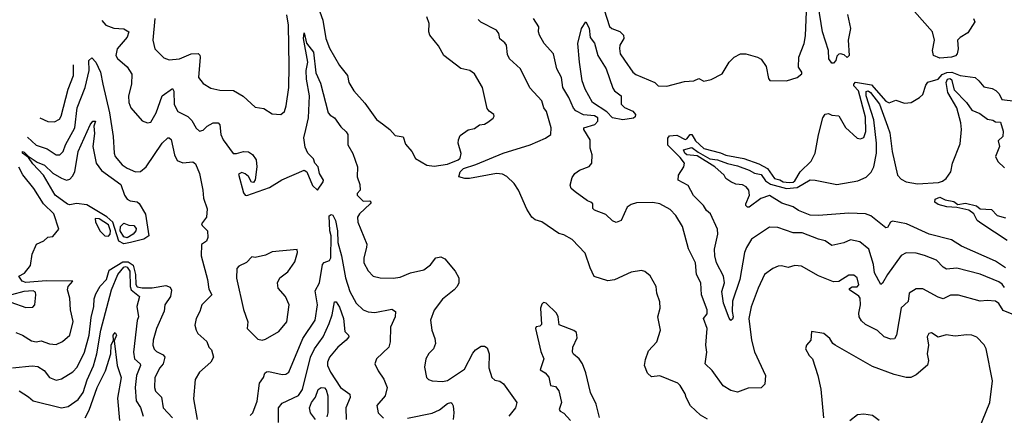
# Model space of a CAD drawing. Extents: x 1246230 to 1426786, y 660032 to 763141.
# Tile 165 of 256: x 1287648 to 1293487, y 724170 to 726517. Entities that reach past the tile are written whole.
import ezdxf

# ---------------------------------------------------------------- set-up
doc = ezdxf.new("R2010")
doc.units = 0

msp = doc.modelspace()

# ---------------------------------------------------------------- linework, layer by layer
at = {"layer": '0CON10XD'}
for points in [[(1289374.7, 726714.7), (1289446.2, 726515), (1289463.2, 726405), (1289485, 726348), (1289545, 726246.2), (1289591.4, 726185), (1289600, 726145), (1289630, 726095), (1289695, 726021.2), (1289764, 725925), (1289799.7, 725899.7), (1289843.8, 725865), (1289875, 725830.8), (1289922.5, 725822.5), (1289935, 725778.8), (1289973.8, 725735), (1289995, 725693.8), (1290063.4, 725653.4), (1290105, 725648.1), (1290185, 725660), (1290249.2, 725685), (1290260, 725695), (1290266.4, 725723.6), (1290249.2, 725785), (1290250, 725805), (1290260.8, 725829.2), (1290306.7, 725863.3), (1290345, 725870.8), (1290375, 725893.3), (1290405, 725897.5), (1290425, 725908.8), (1290456.6, 725933.4), (1290462, 725945), (1290460, 725955), (1290431.2, 725975), (1290420.9, 725990.9), (1290391.9, 726115), (1290345.4, 726195.4), (1290316.6, 726216.6), (1290265, 726227.5), (1290162.5, 726305), (1290131.7, 726361.7), (1290080, 726425), (1290074.2, 726445), (1290077.1, 726495), (1290062.5, 726535)], [(1291114.6, 726575), (1291145, 726476.2), (1291158.8, 726465), (1291206.2, 726446.2), (1291228, 726425), (1291230, 726405), (1291206.7, 726365), (1291205.5, 726345.5), (1291208.6, 726315), (1291235, 726276.2), (1291285, 726206.2), (1291302.4, 726192.4), (1291415.4, 726145.4), (1291435, 726124.4), (1291485, 726122.6), (1291589.8, 726150.2), (1291646.2, 726155), (1291675, 726168.1), (1291705, 726153.1), (1291747.9, 726162.1), (1291813.9, 726196.1), (1291855, 726265.6), (1291885, 726295.5), (1291923.3, 726315), (1291955, 726315.4), (1292023.3, 726295), (1292045, 726281.9), (1292075, 726238.8), (1292088, 726168), (1292096.7, 726156.7), (1292195, 726153.6), (1292258.5, 726175), (1292285.8, 726195), (1292286, 726205), (1292267.5, 726235), (1292267.8, 726295), (1292300.5, 726375), (1292309.1, 726420.9), (1292315.2, 726564.8)], [(1292475, 726258.6), (1292465, 726260), (1292446.3, 726285), (1292444.8, 726335), (1292408.7, 726445), (1292383.2, 726605)], [(1293105, 726288.3), (1293068.2, 726305), (1293061.2, 726335), (1293072.5, 726395), (1293061.1, 726445), (1292954.8, 726564.8)], [(1288134.3, 726512.5), (1288158.9, 726485), (1288206.8, 726466.8), (1288265, 726462.1), (1288295.4, 726445.4), (1288285.9, 726414.1), (1288226.5, 726345), (1288218.9, 726305), (1288227.4, 726287.4), (1288285, 726237.1), (1288313.5, 726193.5), (1288311.5, 726135), (1288293.5, 726065), (1288294.5, 726025), (1288306.7, 725995), (1288375, 725917.5), (1288405, 725904.4), (1288425, 725910), (1288457.9, 725965), (1288493.4, 726065), (1288555, 726108.1), (1288562.5, 726092.5), (1288564.3, 726014.3), (1288585, 725973.3), (1288645, 725942.3), (1288668.3, 725918.3), (1288695, 725874.2), (1288715, 725855.8), (1288735, 725860.8), (1288760, 725885), (1288795, 725904.5), (1288825.4, 725905.4), (1288835, 725892.5), (1288840, 725835), (1288854, 725805), (1288913.7, 725723.7), (1288932.7, 725722.7), (1288975, 725734.5), (1289005, 725732.9), (1289027.7, 725717.7), (1289050, 725685), (1289054.7, 725645), (1289045, 725567.5), (1289035, 725550.8), (1289022.4, 725552.4), (1289005, 725587.5), (1288985, 725602.5), (1288965, 725610), (1288945, 725600), (1288975, 725488.8), (1288985, 725475.6), (1288995, 725474.2), (1289129.2, 725520.8), (1289202.7, 725567.3), (1289335, 725625.2), (1289350.8, 725615), (1289383.6, 725533.6), (1289415, 725505.6), (1289448.6, 725555), (1289448.8, 725565), (1289425.2, 725605.2), (1289418.1, 725645), (1289397.6, 725665), (1289390.6, 725690.6), (1289356.1, 725725), (1289340.9, 725760.9), (1289333.9, 725816.1), (1289344.3, 725865), (1289361.4, 725935), (1289366.3, 726065), (1289348.4, 726165), (1289346.1, 726215), (1289356.6, 726265), (1289330.4, 726405), (1289335, 726439.2), (1289348.1, 726378.1), (1289389.6, 726325), (1289405, 726202), (1289431.2, 726141.2), (1289477.8, 725965), (1289489.8, 725949.8), (1289515, 725934.7), (1289551.9, 725881.9), (1289585, 725852.2), (1289593.1, 725835), (1289593.2, 725775), (1289623.8, 725723.8), (1289651.2, 725645), (1289650, 725585), (1289665, 725540), (1289667.5, 725505), (1289650, 725485), (1289650, 725475), (1289685, 725440), (1289725, 725442.5), (1289732.5, 725435), (1289725.8, 725424.2), (1289663.3, 725365), (1289652, 725345), (1289652.5, 725315), (1289705.7, 725185.7), (1289705.6, 725165), (1289688.5, 725105), (1289689.5, 725075), (1289715, 725027.5), (1289745, 724995.6), (1289785, 724984.5), (1289863.3, 724983.3), (1289905, 724990), (1289965, 725014.4), (1290045, 725032.2), (1290085, 725062.2), (1290115, 725104.3), (1290145, 725110.6), (1290168.7, 725098.7), (1290230, 725025), (1290252, 724985), (1290252, 724955), (1290243.1, 724935), (1290225, 724913.3), (1290155, 724859.2), (1290105, 724793.8), (1290084.3, 724735), (1290091.9, 724675), (1290110.6, 724625), (1290113.1, 724595), (1290101.4, 724565), (1290073.6, 724536.4), (1290055.7, 724505), (1290048.9, 724455), (1290060, 724395), (1290072.4, 724382.4), (1290094.4, 724374.4), (1290155, 724370.6), (1290185, 724376.9), (1290285, 724444.5), (1290335, 724538.6), (1290351.9, 724558.1), (1290385, 724579.4), (1290405, 724580.6), (1290420, 724570), (1290431.5, 724535), (1290431.1, 724451.1), (1290447.5, 724395), (1290465, 724379.2), (1290495, 724373.1), (1290517.2, 724357.2), (1290597.1, 724245), (1290588.9, 724215), (1290549.5, 724165)], [(1288448.8, 726525), (1288436.9, 726395), (1288450, 726345), (1288501.7, 726291.7), (1288535, 726278.1), (1288595, 726285.6), (1288664.7, 726315.3), (1288706.2, 726316.2), (1288716.1, 726306.1), (1288717.3, 726295), (1288708.6, 726175), (1288735, 726139.2), (1288781.5, 726111.5), (1288835, 726098.8), (1288915, 726097.5), (1288972.5, 726062.5), (1289045, 725998.6), (1289095, 725990.8), (1289145, 725958.6), (1289196.4, 725953.6), (1289218.3, 725971.7), (1289228.1, 726005), (1289244.5, 726115), (1289246.7, 726243.3), (1289241.2, 726485), (1289232.9, 726545)], [(1291726.4, 724146.4), (1291685, 724170), (1291626, 724225), (1291600, 724275), (1291595, 724296.7), (1291565, 724346.7), (1291550.3, 724360.3), (1291445, 724404.3), (1291395, 724398.8), (1291370.6, 724420.6), (1291353.8, 724465), (1291358.8, 724501.2), (1291377.8, 724552.2), (1291426, 724605), (1291447.8, 724675), (1291431.9, 724755), (1291445.4, 724804.6), (1291443.6, 724843.6), (1291425.6, 724895), (1291422.9, 724935), (1291386.6, 724996.6), (1291355, 725023.3), (1291335, 725028.8), (1291275, 725020), (1291175, 724974.5), (1291135, 724968.6), (1291055, 724992.9), (1291031.5, 725045), (1291002, 725132), (1290925, 725212.9), (1290875, 725241.4), (1290845, 725249.1), (1290745, 725316.9), (1290705, 725330), (1290684.9, 725344.9), (1290655, 725393.6), (1290606.4, 725505), (1290580, 725545), (1290536.5, 725586.5), (1290510.4, 725600.4), (1290475, 725603.6), (1290315, 725574.5), (1290287.5, 725575), (1290252.5, 725585), (1290260, 725615), (1290280, 725635), (1290352.5, 725657.5), (1290515.6, 725725), (1290675, 725775.4), (1290767.1, 725815), (1290797.8, 725835), (1290800, 725875), (1290771.5, 725971.5), (1290756.7, 725995), (1290744.6, 726035), (1290672.4, 726112.4), (1290618.6, 726225), (1290552, 726285), (1290540.9, 726310.9), (1290534.4, 726365), (1290525, 726380), (1290494.5, 726404.5), (1290489.2, 726435), (1290476, 726455), (1290382.1, 726502.1), (1290367.6, 726517.6)], [(1292568.8, 724921.2), (1292585, 724932.9), (1292615, 724932.2), (1292625, 724943.3), (1292614.2, 724985), (1292595, 725002), (1292565, 725001.4), (1292505, 724964.2), (1292475, 724961.5), (1292385, 724998.1), (1292285, 725054.3), (1292245, 725058.6), (1292205, 725047.5), (1292165, 725057.1), (1292145.8, 725054.2), (1292115, 725040), (1292065.8, 725005), (1292026.7, 724925), (1291986.7, 724813.3), (1291972.9, 724745), (1291987.9, 724615), (1292005.5, 724545.5), (1292071.8, 724405), (1292067.3, 724355), (1292045, 724333.5), (1291968.3, 724331.7), (1291905, 724306.7), (1291865, 724317.5), (1291820.8, 724345), (1291754.3, 724435), (1291714.2, 724475), (1291723.8, 724545), (1291718, 724585), (1291725.5, 724684.5), (1291704.2, 724745), (1291725, 724771.2), (1291725.9, 724795), (1291691.9, 724885), (1291687.5, 724955), (1291661.2, 725005), (1291656.5, 725075), (1291615, 725156.7), (1291579.2, 725289.2), (1291538.9, 725355), (1291505, 725390.5), (1291445, 725424.5), (1291402, 725432), (1291305, 725430), (1291275, 725421.5), (1291251.5, 725405), (1291215, 725325.8), (1291185, 725314.5), (1291164.6, 725324.6), (1291125, 725361.8), (1291056.2, 725386.2), (1291046.9, 725396.9), (1291047.5, 725425), (1291035, 725434.3), (1291015, 725442.2), (1290942.1, 725495), (1290917.8, 725515), (1290911.8, 725535), (1290925, 725581.2), (1290939.4, 725605), (1290968.8, 725625), (1291025, 725646.2), (1291041.2, 725665), (1291042.9, 725715), (1291031.2, 725755), (1291031.2, 725805), (1290993.8, 725865), (1290993.8, 725875), (1291058, 725895), (1291076.2, 725915), (1291076.5, 725935), (1291057, 725947), (1290992.3, 725952.3), (1290946.2, 725976.2), (1290931.6, 725991.6), (1290904.7, 726055), (1290870, 726115), (1290860.2, 726175), (1290833.6, 726225), (1290814.7, 726314.7), (1290758.2, 726375), (1290730.4, 726425), (1290724.5, 726445), (1290726.7, 726475), (1290694.5, 726525)], [(1292558.3, 726548.3), (1292574.2, 726465), (1292561.2, 726395), (1292566.7, 726305), (1292555, 726292.5), (1292537.7, 726307.7), (1292515, 726313.8), (1292505, 726312), (1292495, 726300), (1292488, 726275), (1292475, 726258.6)], [(1293305.6, 726525), (1293312.2, 726505), (1293270.8, 726439.2), (1293225, 726410.8), (1293210, 726395), (1293213.4, 726345), (1293207.8, 726315), (1293197.2, 726302.8), (1293175, 726294.5), (1293105, 726288.3)], [(1291225, 725923.8), (1291164, 725935), (1291131, 725971), (1291045, 726026.2), (1291001.4, 726105), (1290984.7, 726155), (1290967.1, 726265), (1290958.6, 726375), (1290978.9, 726465), (1291005, 726504.4), (1291026, 726466), (1291031.7, 726411.7), (1291057.2, 726377.2), (1291077.4, 726305), (1291126.3, 726226.4), (1291165, 726110), (1291175, 726094.2), (1291214.6, 726065), (1291214.9, 726015), (1291235, 725996.4), (1291285, 725973.8), (1291300.5, 725955), (1291298.7, 725941.3), (1291287.6, 725932.4), (1291225, 725923.8)], [(1287693.9, 725820), (1287745, 725772.4), (1287810.2, 725750.2), (1287865, 725715.6), (1287885, 725714.3), (1287905, 725734.2), (1287919.4, 725775), (1287974.6, 725875.4), (1287989.3, 725995), (1288035.2, 726115), (1288059.7, 726215), (1288057.5, 726275), (1288075, 726290), (1288100, 726265), (1288126.2, 726205), (1288141.2, 726135), (1288180.6, 725965), (1288202.7, 725825), (1288207.9, 725725), (1288214.7, 725704.7), (1288255, 725656.5), (1288285, 725635.4), (1288335, 725614.5), (1288365, 725616.4), (1288396.9, 725645), (1288493.1, 725785), (1288525.6, 725815.6), (1288535, 725815.6), (1288546, 725806), (1288566.4, 725715), (1288581.7, 725681.7), (1288615, 725668.1), (1288675, 725674.2), (1288691.3, 725661.3), (1288713.3, 725605), (1288733.7, 725505), (1288737.2, 725457.2), (1288759.3, 725395), (1288755.4, 725344.6), (1288726.7, 725305), (1288730, 725295), (1288762.5, 725265), (1288763.3, 725225), (1288755, 725203.3), (1288726.1, 725183.9), (1288723.8, 725115), (1288760.9, 724975), (1288768.9, 724918.9), (1288787.1, 724885), (1288727.1, 724825), (1288715.5, 724785), (1288694.5, 724745), (1288686.7, 724705), (1288693.5, 724675), (1288705, 724656), (1288758.3, 724608.3), (1288770, 724575), (1288785, 724557.5), (1288797.9, 724515), (1288781.1, 724485), (1288713.8, 724426.2), (1288688.5, 724381.5), (1288678.5, 724268.5), (1288701.3, 724145)], [(1287766.6, 725934.4), (1287815, 725913.3), (1287855, 725911.9), (1287883.9, 725926.1), (1287894.7, 725945.3), (1287936.1, 726105), (1287967.3, 726185), (1287967, 726249.5)], [(1293488.8, 724928.8), (1293475, 724948.6), (1293455, 724961.9), (1293345, 725007.2), (1293205, 725043.3), (1293145, 725037.5), (1293125, 725049.1), (1293085, 725089.6), (1293015, 725118.5), (1292965, 725131.1), (1292905, 725132.9), (1292875, 725118.9), (1292794.2, 725005.8), (1292765, 724954), (1292755, 724946.7), (1292718.2, 725015), (1292711.6, 725065), (1292684.6, 725155), (1292629.6, 725199.6), (1292575, 725211.8), (1292535, 725192.9), (1292465, 725178.1), (1292425, 725205.5), (1292385.6, 725214.4), (1292288.2, 725251.8), (1292235, 725252.9), (1292145, 725283.8), (1292095, 725285.4), (1291988.1, 725215), (1291957.4, 725165), (1291946.7, 725135), (1291919.2, 724975), (1291875, 724847.5), (1291873.3, 724785), (1291880, 724755), (1291875, 724740), (1291865, 724733.1), (1291855, 724745.8), (1291822.8, 724835), (1291811.7, 724905), (1291827.7, 724955), (1291822.7, 724995), (1291780.3, 725075), (1291770.9, 725115), (1291768, 725155), (1291787.6, 725245), (1291786.5, 725275), (1291744.7, 725364.7), (1291720.6, 725385), (1291703.1, 725415), (1291645, 725474.2), (1291613.3, 725533.3), (1291552.9, 725565), (1291554.5, 725594.5), (1291586.4, 725643.6), (1291590.7, 725665), (1291565, 725700), (1291492.3, 725772.3), (1291491.1, 725815), (1291501.3, 725828.7), (1291545, 725832.8), (1291595, 725806.8), (1291605, 725810.7), (1291625, 725836.5), (1291635, 725835.7), (1291655, 725798.4), (1291705, 725753.1), (1291805, 725728.1), (1291836.5, 725713.5), (1291942.9, 725692.9), (1292031.4, 725661.4), (1292083.4, 725633.4), (1292125, 725574.4), (1292156.6, 725566.6), (1292175, 725554.8), (1292211.3, 725551.3), (1292235, 725553.7), (1292245, 725560.8), (1292276.3, 725613.7), (1292342.5, 725677.5), (1292365.7, 725725), (1292385.5, 725834.5), (1292411.1, 725935), (1292425, 725955.8), (1292445, 725960), (1292465, 725950.8), (1292506.4, 725946.4), (1292545, 725877.5), (1292613.9, 725813.9), (1292635, 725810), (1292655, 725818.8), (1292667, 725853), (1292665, 725939.2), (1292622, 726095), (1292594.6, 726125), (1292594.7, 726135.3), (1292605, 726145.7), (1292699.7, 726129.7), (1292785, 726034.5), (1292805, 726023.8), (1292845, 726039.2), (1292895, 726021), (1292935, 726025.7), (1292985.1, 726054.9), (1293005, 726073.2), (1293021.8, 726128.2), (1293034.5, 726145.5), (1293095, 726163.3), (1293118, 726192), (1293146.2, 726203.8), (1293175.6, 726205.6), (1293225, 726186.9), (1293314, 726174), (1293336.9, 726155), (1293365, 726118), (1293415, 726109.4), (1293437.9, 726097.9), (1293457.8, 726077.8), (1293473.5, 726043.5), (1293553.8, 726033.8)], [(1293495, 725045.7), (1293435, 725085.3), (1293234, 725174), (1293175, 725210.8), (1293040.8, 725245), (1292907.5, 725305), (1292825, 725322.5), (1292813.4, 725316.6), (1292795, 725284.3), (1292785, 725281.4), (1292695, 725353.8), (1292664.2, 725365), (1292565, 725368.5), (1292385, 725354.7), (1292335, 725358.1), (1292266, 725385), (1292235, 725406.5), (1292168.3, 725428.3), (1292095, 725474.3), (1292043.9, 725456.1), (1291975, 725405.6), (1291964, 725404), (1291953.8, 725413.8), (1291954.5, 725425), (1291977.1, 725475), (1291971.4, 725505), (1291956.2, 725526.2), (1291935, 725536.7), (1291895, 725540.6), (1291866.2, 725555), (1291836.7, 725575), (1291826.7, 725595), (1291771.5, 725645), (1291665, 725710.3), (1291605, 725715.4), (1291593, 725725), (1291584.6, 725745), (1291635, 725758.2), (1291671, 725731), (1291741.7, 725691.7), (1291787.1, 725685), (1291845, 725663.3), (1291905, 725650), (1291975, 725624.3), (1292005, 725606.4), (1292045, 725599.3), (1292070.5, 725560.5), (1292100.9, 725540.9), (1292195, 725514.6), (1292258.9, 725521.1), (1292335, 725566), (1292365, 725565.4), (1292495, 725539.5), (1292618.3, 725561.7), (1292667.3, 725582.7), (1292698.4, 725611.6), (1292712.6, 725645), (1292729, 725725), (1292729.6, 725785), (1292712.6, 725922.6), (1292668.9, 726065), (1292668.9, 726091.1), (1292679.4, 726095), (1292694.4, 726085), (1292746.6, 726015), (1292794.4, 725884.4), (1292809, 725845), (1292821.8, 725735), (1292854.1, 725595), (1292875, 725571.8), (1292905, 725556), (1292972.3, 725542.3), (1293098, 725552), (1293121, 725559), (1293142.5, 725575), (1293170, 725615), (1293179.8, 725665), (1293225, 725780.8), (1293232.7, 725865), (1293228.7, 725905), (1293206.7, 725995), (1293151.8, 726085), (1293143.1, 726145), (1293149.5, 726165), (1293165, 726168.6), (1293175, 726161.6), (1293190.9, 726100.9), (1293263.1, 726025), (1293295, 725979.8), (1293341.3, 725961.3), (1293387.5, 725927.5), (1293419.6, 725920.4), (1293435, 725911.9), (1293465, 725908.8), (1293481.4, 725855), (1293479.5, 725825), (1293451.1, 725798.9), (1293457.9, 725765), (1293435.5, 725705), (1293448.1, 725675), (1293488.1, 725638.1)], [(1288265, 725186.4), (1288235, 725203.6), (1288199.5, 725315), (1288165, 725346.6), (1288045, 725417.9), (1287985, 725426.4), (1287945, 725419), (1287932.1, 725422.1), (1287857.7, 725475), (1287788.6, 725595), (1287725, 725660.9), (1287700, 725700), (1287663.8, 725725), (1287664.6, 725735.4), (1287675, 725731.1), (1287697.8, 725707.8), (1287751.6, 725671.6), (1287795, 725654.1), (1287845, 725606.2), (1287895, 725576.2), (1287925, 725565.9), (1287945, 725571.1), (1287961.8, 725588.2), (1287975.2, 725615), (1287995.1, 725734.9), (1288065, 725894), (1288082.2, 725915), (1288096.5, 725915), (1288087.3, 725885), (1288091.7, 725841.7), (1288082.5, 725765), (1288100.6, 725665), (1288132.7, 725622.7), (1288248.3, 725538.3), (1288269.7, 725475), (1288285, 725452.2), (1288303.1, 725443.1), (1288345, 725436.1), (1288357.3, 725427.3), (1288393.6, 725363.6), (1288413.5, 725235), (1288384.7, 725215), (1288305, 725194.3), (1288265, 725186.4)], [(1287625, 724660.8), (1287665.2, 724645.2), (1287717.5, 724612.5), (1287745, 724606.2), (1287775, 724611.8), (1287825, 724593.8), (1287865, 724590.6), (1287902.6, 724607.4), (1287945.8, 724645), (1287965.4, 724725.4), (1287949.4, 724795), (1287944.4, 724865), (1287930.8, 724915), (1287936.2, 724935), (1287962.5, 724965), (1287805, 724967.2), (1287685, 724957.5), (1287663.3, 724965), (1287642.5, 724995), (1287676.8, 725013.2), (1287712.2, 725057.8), (1287721.4, 725125), (1287747.5, 725185), (1287790, 725205), (1287815, 725227.5), (1287845, 725230), (1287880, 725275), (1287849.4, 725365), (1287789.2, 725425), (1287731.8, 725515), (1287666.9, 725596.9), (1287642.7, 725642.7)], [(1293505, 725206.7), (1293353.3, 725305), (1293326.2, 725325), (1293306.9, 725365), (1293276.6, 725386.6), (1293205, 725403.3), (1293146.4, 725406.4), (1293095, 725420), (1293075.5, 725435), (1293077.5, 725452.5), (1293105, 725463.8), (1293137.4, 725447.4), (1293188.2, 725438.2), (1293211.3, 725421.3), (1293258.2, 725428.2), (1293321.7, 725411.7), (1293345, 725394.6), (1293410.8, 725390.8), (1293445, 725354.6), (1293495, 725340.8)], [(1289015, 724168.5), (1289030.6, 724185), (1289056.2, 724253.8), (1289069.7, 724360.3), (1289093.3, 724395), (1289101.1, 724418.9), (1289111.8, 724428.2), (1289125, 724429.6), (1289205, 724411.1), (1289225.5, 724414.5), (1289243.6, 724426.4), (1289326.2, 724625), (1289399.7, 724735), (1289414.7, 724825), (1289400.9, 724909.1), (1289425.9, 724955), (1289443.8, 725065), (1289454, 725076), (1289485, 725088.5), (1289493.8, 725105), (1289494.9, 725234.9), (1289486.3, 725265), (1289484.1, 725354.1), (1289495, 725361.1), (1289505, 725357.7), (1289520, 725325), (1289532.9, 725265), (1289534.4, 725194.4), (1289556.5, 725116.5), (1289580.7, 724985), (1289605, 724903.8), (1289643.8, 724835), (1289685, 724796.5), (1289715, 724783.1), (1289755, 724779.8), (1289855, 724799.4), (1289877.5, 724785), (1289875.5, 724755), (1289847.9, 724692.1), (1289845.6, 724605), (1289837.8, 724575), (1289764, 724505), (1289753.3, 724475), (1289773.4, 724433.4), (1289808.1, 724385), (1289827.5, 724335), (1289815.6, 724285), (1289765, 724227.5), (1289773.8, 724185), (1289805, 724152.9)], [(1288175, 725233.1), (1288184.8, 725245.2), (1288186.1, 725263.9), (1288175, 725300.6), (1288120, 725335), (1288095, 725336.9), (1288096.7, 725315), (1288125, 725262.6), (1288153.6, 725235), (1288175, 725233.1)], [(1288285, 725223.1), (1288265, 725229.5), (1288243.9, 725265), (1288245, 725290.6), (1288265, 725310), (1288295, 725297.1), (1288325, 725295.5), (1288338.2, 725278.2), (1288336.2, 725265), (1288320, 725245), (1288285, 725223.1)], [(1289085, 724616.5), (1289105, 724622.5), (1289185, 724667.1), (1289232.1, 724725), (1289245.8, 724825.8), (1289225, 724873.8), (1289180.8, 724925), (1289177.1, 724955), (1289190.8, 724985), (1289238.7, 725021.3), (1289279.7, 725080.3), (1289296.2, 725136.2), (1289293.6, 725153.6), (1289145, 725139.1), (1289105, 725120), (1289045, 725106.8), (1289025, 725109.4), (1288993.4, 725076.6), (1288947.9, 725055), (1288935, 725040), (1288934, 724984), (1288975, 724798.5), (1289000.3, 724725), (1288997.8, 724685), (1289061.1, 724621.1), (1289085, 724616.5)], [(1287605, 724450.8), (1287722.4, 724462.4), (1287755, 724459.5), (1287793.1, 724435), (1287825, 724394.4), (1287865, 724378.6), (1287895, 724385.6), (1287963.1, 724426.9), (1287988.8, 724455), (1288032, 724545), (1288059.7, 724645), (1288070.7, 724749.3), (1288087.7, 724815), (1288088.7, 724861.3), (1288099.4, 724890.6), (1288124.4, 724935.6), (1288161.8, 724975), (1288178.5, 725031.5), (1288259.4, 725080.6), (1288290.2, 725080.2), (1288321, 725061), (1288334.9, 725005), (1288335.9, 724945.9), (1288345, 724932.1), (1288374.7, 724925.3), (1288434.1, 724925.9), (1288515, 724940.8), (1288540.7, 724930.7), (1288547.7, 724912.3), (1288541.3, 724875), (1288509.4, 724825), (1288505, 724786.7), (1288460, 724685), (1288439.6, 724615), (1288437.9, 724585), (1288445, 724562.9), (1288458.9, 724548.9), (1288498.7, 724528.7), (1288508, 724515), (1288499.1, 724475), (1288478.6, 724451.4), (1288448.5, 724395), (1288447.7, 724335), (1288453.5, 724313.5), (1288488.3, 724278.3), (1288497.8, 724215), (1288554.5, 724154.5)], [(1287644, 724314), (1287699.6, 724279.6), (1287727.5, 724255), (1287895, 724214.2), (1287935, 724222.2), (1287995, 724262.9), (1288025, 724305.6), (1288048.8, 724381.2), (1288086.2, 724463.8), (1288105.4, 724534.6), (1288129.3, 724675), (1288192.8, 724915), (1288229.3, 725005), (1288265, 725048.1), (1288275, 725052.1), (1288285, 725047.9), (1288301.6, 725025), (1288302.2, 724935), (1288308.3, 724915), (1288358.9, 724875), (1288343.2, 724815), (1288352.3, 724755), (1288345, 724732.5), (1288321.9, 724545), (1288329.1, 724505), (1288362.3, 724475), (1288364.7, 724465), (1288339.8, 724405), (1288332.5, 724335), (1288338.9, 724255), (1288365.2, 724215.2), (1288380.4, 724165)], [(1287685, 724809.1), (1287725, 724811.4), (1287737.1, 724825), (1287744.5, 724885), (1287740.7, 724900.7), (1287728.1, 724908.1), (1287671.5, 724905), (1287599.1, 724885), (1287533.3, 724855), (1287595, 724841.5), (1287685, 724809.1)], [(1293544.6, 724765), (1293481, 724791), (1293455, 724832.5), (1293435, 724847.2), (1293385, 724850.9), (1293345, 724846.7), (1293215, 724882.9), (1293168.2, 724881.8), (1293125, 724861.5), (1293095, 724870), (1293005, 724919.2), (1292965, 724919.4), (1292924, 724895), (1292917.1, 724845), (1292875, 724807.5), (1292848.5, 724645), (1292836, 724624), (1292815, 724620.8), (1292775, 724634.6), (1292735, 724673.6), (1292665, 724708.8), (1292639.5, 724729.5), (1292626.1, 724755), (1292623.9, 724775), (1292635.3, 724825), (1292631.8, 724865), (1292625, 724876.2), (1292569.2, 724915), (1292568.8, 724921.2)], [(1289182.2, 724127.8), (1289182.1, 724215), (1289205, 724242.3), (1289301.9, 724288.1), (1289325, 724322.3), (1289372.2, 724515), (1289396.3, 724563.7), (1289446.9, 724635), (1289482.4, 724715), (1289500.3, 724765), (1289515, 724843.8), (1289525, 724843.8), (1289545, 724811.2), (1289568.1, 724745), (1289576.7, 724666.7), (1289598.8, 724645), (1289599.2, 724635), (1289584.4, 724615), (1289534.6, 724575), (1289484.8, 724515), (1289473.3, 724485), (1289473, 724465), (1289490.5, 724425), (1289551.3, 724335), (1289605.5, 724295), (1289607.4, 724275), (1289582.5, 724215), (1289584.6, 724145)], [(1291086.1, 724156.1), (1291066.7, 724235), (1291032.5, 724305), (1291005, 724422.5), (1290985.4, 724475.4), (1290966, 724505), (1290932.2, 724532.2), (1290925.8, 724545), (1290928.1, 724575), (1290955, 724630), (1290950.6, 724660.6), (1290935, 724673.3), (1290847, 724707), (1290841.2, 724755), (1290831.2, 724775), (1290770, 724835), (1290755, 724840), (1290745, 724830), (1290737.5, 724805), (1290741.7, 724708.3), (1290731.7, 724698.3), (1290710, 724695), (1290707.5, 724685), (1290738.8, 724548.8), (1290756.2, 724505), (1290735, 724440), (1290765, 724422.5), (1290785.7, 724395.7), (1290795, 724347.5), (1290825, 724341.2), (1290845.4, 724315.4), (1290860.8, 724245), (1290847.5, 724205), (1290852.5, 724195), (1290875, 724182.5), (1290915, 724138.8)], [(1288036.4, 724155), (1288059.7, 724200.3), (1288106.7, 724335), (1288156.7, 724433.3), (1288187.5, 724535), (1288190, 724585), (1288204.3, 724615), (1288202.7, 724645), (1288215, 724662), (1288221.4, 724645), (1288207.5, 724612.5), (1288225.4, 724465.4), (1288249.4, 724395), (1288228, 724272), (1288239.4, 724139.4)], [(1293336.7, 724085), (1293400.6, 724245), (1293417.5, 724375), (1293380.6, 724565), (1293367.8, 724587.8), (1293325, 724632.5), (1293295, 724644.4), (1293265, 724646.7), (1293195, 724639.4), (1293142.5, 724647.5), (1293095, 724634.2), (1293055, 724660), (1293040, 724655), (1293029.2, 724635), (1293038.6, 724585), (1293030, 724535), (1293036.9, 724495), (1293032, 724468), (1292965, 724410.8), (1292932.5, 724395), (1292905, 724394.6), (1292835, 724411.1), (1292705, 724458.6), (1292483.3, 724585), (1292470, 724595), (1292453.3, 724625), (1292417.5, 724655), (1292343, 724667), (1292340, 724615), (1292313.8, 724585), (1292308.8, 724565), (1292330, 724525), (1292349.2, 724505), (1292382, 724405), (1292400, 724325), (1292415.8, 724154.2)], [(1289403.1, 724145), (1289372.3, 724185), (1289367.1, 724215), (1289379.2, 724245), (1289402.6, 724277.4), (1289417.7, 724322.3), (1289435, 724334), (1289455, 724332.5), (1289465, 724320), (1289474.6, 724285), (1289474.8, 724185), (1289470.2, 724159.8)], [(1289946.9, 724153.1), (1290095, 724181.9), (1290137, 724203), (1290185, 724239.5), (1290205, 724245.6), (1290211.1, 724241.1), (1290219.5, 724225), (1290223.2, 724185), (1290218, 724145)], [(1292570.7, 724139.3), (1292615.9, 724174.1), (1292655, 724179.2), (1292705, 724171.2), (1292745, 724141.2)]]:
    msp.add_lwpolyline(points, dxfattribs=at)

doc.saveas('drawing.dxf')
